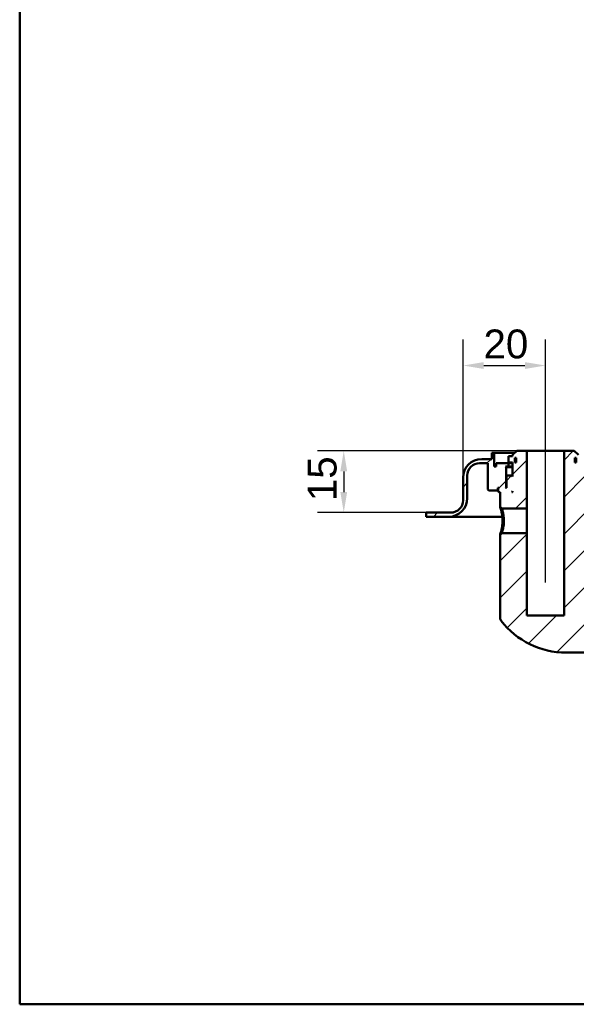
# Model space of a CAD drawing. Header units: millimetres. Extents: x 20 to 833, y 20 to 574.
# Tile 1 of 8: x 20 to 155, y 20 to 259. Entities that reach past the tile are written whole.
import ezdxf

# ---------------------------------------------------------------- set-up
doc = ezdxf.new("R2010")
doc.units = ezdxf.units.MM
doc.header["$LTSCALE"] = 2
for name, color, linetype, lineweight in [('Bemaßungen(DIN)', 7, 'Continuous', 25), ('Mittellinie(DIN)', 7, 'Continuous', 25), ('Sichtbare Kanten(DIN)', 7, 'Continuous', 50), ('Skizziergeometrie(DIN)', 7, 'Continuous', 50)]:
    doc.layers.add(name, color=color, linetype=linetype, lineweight=lineweight)
doc.layers.add('Schraffur', color=179, linetype='Continuous', lineweight=9, true_color=0x1e1e47)
doc.styles.add('STANDARD-DIN~0', font='arial.ttf')
doc.dimstyles.new('CAD-LAN', dxfattribs={"dimscale": 2, "dimtxt": 3.5, "dimasz": 2.5, "dimexe": 3.175, "dimexo": 0, "dimgap": 0.8, "dimtad": 1, "dimrnd": 1e-08, "dimtxsty": 'STANDARD-DIN~0', "dimcen": 0.09, "dimdle": 10, "dimclrd": 250, "dimclre": 250, "dimclrt": 250, "dimadec": 0, "dimazin": 2, "dimtfac": 1, "dimtmove": 0, "dimatfit": 3, "dimfxl": 1, "dimtolj": 1, "dimtzin": 0, "dimlwd": 25, "dimlwe": 25, "dimarcsym": 0})

# ---------------------------------------------------------------- blocks, each defined once
blk = doc.blocks.new('Ränder Standardrahmen')
at = {"layer": 'Skizziergeometrie(DIN)', "flags": 128}
blk.add_lwpolyline([(10, 10), (10, 287), (410, 287), (410, 10), (10, 10)], dxfattribs=at)
blk = doc.blocks.new('*D25')
at = {"layer": 'Bemaßungen(DIN)', "color": 250, "linetype": 'Continuous', "lineweight": 25, "true_color": 0x3f3f3f, "transparency": 16777216}
for p, q in [((127.71, 147.95), (127.71, 181.53)), ((147.71, 159.45), (147.71, 181.53)), ((132.71, 175.18), (142.71, 175.18))]:
    blk.add_line(p, q, dxfattribs=at)
at = {"layer": 'Bemaßungen(DIN)', "color": 250, "linetype": 'Continuous', "true_color": 0x3f3f3f, "transparency": 16777216}
for points in [[(132.71, 176.01), (132.71, 174.35), (127.71, 175.18)], [(142.71, 176.01), (142.71, 174.35), (147.71, 175.18)]]:
    blk.add_solid(points, dxfattribs=at)
at = {"layer": 'Defpoints', "color": 0, "linetype": 'Continuous', "transparency": 16777216}
for p in [(147.71, 175.18), (147.71, 159.45), (127.71, 147.95)]:
    blk.add_point(p, dxfattribs=at)
at = {"layer": 'Bemaßungen(DIN)', "color": 250, "linetype": 'Continuous', "lineweight": 25, "true_color": 0x3f3f3f, "transparency": 16777216, "insert": (132.65, 183.93), "char_height": 7, "attachment_point": 1, "style": 'STANDARD-DIN~0'}
blk.add_mtext('\\A1;20', dxfattribs=at)
blk = doc.blocks.new('*D26')
at = {"layer": 'Bemaßungen(DIN)', "color": 250, "linetype": 'Continuous', "lineweight": 25, "true_color": 0x3f3f3f, "transparency": 16777216}
for p, q in [((140.71, 154.45), (92.36, 154.45)), ((98.71, 149.45), (98.71, 144.45)), ((118.71, 139.45), (92.36, 139.45))]:
    blk.add_line(p, q, dxfattribs=at)
at = {"layer": 'Bemaßungen(DIN)', "color": 250, "linetype": 'Continuous', "true_color": 0x3f3f3f, "transparency": 16777216}
for points in [[(97.88, 149.45), (99.54, 149.45), (98.71, 154.45)], [(97.88, 144.45), (99.54, 144.45), (98.71, 139.45)]]:
    blk.add_solid(points, dxfattribs=at)
at = {"layer": 'Defpoints', "color": 0, "linetype": 'Continuous', "transparency": 16777216}
for p in [(140.71, 154.45), (98.71, 139.45), (118.71, 139.45)]:
    blk.add_point(p, dxfattribs=at)
at = {"layer": 'Bemaßungen(DIN)', "color": 250, "linetype": 'Continuous', "lineweight": 25, "true_color": 0x3f3f3f, "transparency": 16777216, "insert": (89.96, 142.24), "char_height": 7, "attachment_point": 1, "rotation": 90, "style": 'STANDARD-DIN~0'}
blk.add_mtext('\\A1;15', dxfattribs=at)

msp = doc.modelspace()

# ---------------------------------------------------------------- hatches: boundary and pattern name
at = {"layer": 'Schraffur'}
h = msp.add_hatch(dxfattribs=at)
h.set_pattern_fill('ANSI31', color=256, scale=50.8, style=0)
h.set_pattern_definition([(45, (0, 0), (-4.49013, 4.49013), [])])
edge = h.paths.add_edge_path()
edge.add_spline(control_points=[(137.082, 134.454), (137.02, 134.394), (136.958, 134.334), (136.834, 134.214), (136.772, 134.153), (136.71, 134.093)], knot_values=[-0.0518021, -0.0518021, -0.0518021, -0.0518021, -0.0259877, -0.0259877, 0, 0, 0, 0], degree=3, periodic=0)
edge.add_line((136.71, 134.093), (136.71, 113.794))
edge.add_spline(control_points=[(136.71, 113.794), (136.709, 113.711), (136.719, 113.597), (136.799, 113.366), (136.852, 113.267), (136.919, 113.18)], knot_values=[-0.0735795, -0.0735795, -0.0735795, -0.0735795, -0.0330472, -0.0330472, 0, 0, 0, 0], degree=3, periodic=0)
edge.add_ellipse((152.71, 125.454), major_axis=(-15.791, -12.274), ratio=1, start_angle=0, end_angle=52.14331)
edge.add_line((152.71, 105.454), (244.71, 105.454))
edge.add_spline(control_points=[(244.71, 105.454), (246.769, 105.454), (248.825, 105.78), (252.746, 107.03), (254.604, 107.951), (258.442, 110.677), (260.262, 112.615), (263.142, 117.21), (263.672, 119.024), (264.149, 120.686)], knot_values=[-1.7725748, -1.7725748, -1.7725748, -1.7725748, -1.3895342, -1.3895342, -1.0067921, -1.0067921, -0.5187618, -0.5187618, 0, 0, 0, 0], degree=3, periodic=0)
edge.add_line((264.149, 120.686), (270.702, 143.54))
edge.add_ellipse((269.26, 143.954), major_axis=(1.442, -0.413), ratio=1, start_angle=0, end_angle=106)
edge.add_line((269.26, 145.454), (265.557, 145.454))
edge.add_ellipse((265.557, 138.454), major_axis=(0, 7), ratio=1, start_angle=0, end_angle=48.30264)
edge.add_ellipse((261.45, 142.112), major_axis=(-1.12, 0.998), ratio=1, start_angle=0, end_angle=25.69736)
edge.add_line((260.008, 142.526), (254.536, 123.442))
edge.add_spline(control_points=[(254.536, 123.442), (254.252, 122.45), (253.877, 121.474), (253.058, 120.035), (252.461, 119.102), (250.516, 117.297), (249.434, 116.602), (247.028, 115.647), (245.802, 115.454), (244.71, 115.454)], knot_values=[-1.5570511, -1.5570511, -1.5570511, -1.5570511, -0.9847975, -0.9847975, -0.6392632, -0.6392632, -0.3276597, -0.3276597, 0, 0, 0, 0], degree=3, periodic=0)
edge.add_line((244.71, 115.454), (168.71, 115.454))
edge.add_ellipse((168.71, 125.454), major_axis=(0, -10), ratio=1, start_angle=270, end_angle=360, ccw=False)
edge.add_line((158.71, 125.454), (158.71, 144.454))
edge.add_line((158.71, 144.454), (159.01, 144.454))
edge.add_line((159.01, 144.454), (159.21, 144.654))
edge.add_line((159.21, 144.654), (159.21, 145.254))
edge.add_line((159.21, 145.254), (159.01, 145.454))
edge.add_line((159.01, 145.454), (159.31, 145.454))
edge.add_line((159.31, 145.454), (159.31, 144.954))
edge.add_line((159.31, 144.954), (159.41, 144.854))
edge.add_line((159.41, 144.854), (161.51, 144.854))
edge.add_line((161.51, 144.854), (161.71, 145.054))
edge.add_line((161.71, 145.054), (161.71, 151.454))
edge.add_line((161.71, 151.454), (275.71, 151.454))
edge.add_ellipse((275.71, 148.454), major_axis=(0, 3), ratio=1, start_angle=270, end_angle=360, ccw=False)
edge.add_line((278.71, 148.454), (278.71, 142.954))
edge.add_ellipse((283.21, 142.954), major_axis=(-4.5, 0), ratio=1, start_angle=0, end_angle=90)
edge.add_line((283.21, 138.454), (288.71, 138.454))
edge.add_line((288.71, 138.454), (288.71, 139.454))
edge.add_line((288.71, 139.454), (282.71, 139.454))
edge.add_ellipse((282.71, 142.454), major_axis=(0, -3), ratio=1, start_angle=270, end_angle=360, ccw=False)
edge.add_line((279.71, 142.454), (279.71, 147.954))
edge.add_ellipse((275.21, 147.954), major_axis=(4.5, 0), ratio=1, start_angle=0, end_angle=90)
edge.add_line((275.21, 152.454), (160.71, 152.454))
edge.add_line((160.71, 152.454), (160.71, 153.954))
edge.add_line((160.71, 153.954), (160.21, 153.954))
edge.add_line((160.21, 153.954), (160.21, 150.654))
edge.add_line((160.21, 150.654), (159.71, 150.654))
edge.add_line((159.71, 150.654), (159.71, 151.454))
edge.add_line((159.71, 151.454), (156.71, 151.454))
edge.add_line((156.71, 151.454), (156.71, 150.654))
edge.add_line((156.71, 150.654), (157.46, 150.654))
edge.add_line((157.46, 150.654), (157.26, 150.454))
edge.add_line((157.26, 150.454), (157.26, 145.654))
edge.add_line((157.26, 145.654), (157.46, 145.454))
edge.add_line((157.46, 145.454), (157.21, 145.454))
edge.add_line((157.21, 145.454), (157.21, 148.254))
edge.add_line((157.21, 148.254), (157.01, 148.454))
edge.add_line((157.01, 148.454), (155.91, 148.454))
edge.add_line((155.91, 148.454), (155.71, 148.254))
edge.add_line((155.71, 148.254), (155.71, 151.654))
edge.add_line((155.71, 151.654), (156.677, 151.654))
edge.add_line((156.677, 151.654), (156.677, 153.154))
edge.add_line((156.677, 153.154), (155.71, 153.154))
edge.add_line((155.71, 153.154), (155.71, 153.454))
edge.add_line((155.71, 153.454), (154.71, 154.454))
edge.add_line((154.71, 154.454), (152.21, 154.454))
edge.add_line((152.21, 154.454), (152.21, 114.454))
edge.add_line((152.21, 114.454), (143.21, 114.454))
edge.add_line((143.21, 114.454), (143.21, 134.454))
edge.add_line((143.21, 134.454), (137.082, 134.454))
h.paths.add_polyline_path([(154.81, 151.654), (154.81, 152.754), (155.174, 152.754), (155.174, 151.654)], flags=0)
h.paths.add_polyline_path([(155.91, 144.454), (155.71, 144.454), (155.71, 144.654)], flags=0)
edge = h.paths.add_edge_path()
edge.add_spline(control_points=[(136.71, 140.815), (136.773, 140.754), (136.835, 140.694), (136.959, 140.574), (137.021, 140.514), (137.083, 140.454)], knot_values=[-0.0519736, -0.0519736, -0.0519736, -0.0519736, -0.0259868, -0.0259868, -0.0001655, -0.0001655, -0.0001655, -0.0001655], degree=3, periodic=0)
edge.add_line((137.083, 140.454), (143.21, 140.454))
edge.add_line((143.21, 140.454), (143.21, 154.454))
edge.add_line((143.21, 154.454), (140.71, 154.454))
edge.add_line((140.71, 154.454), (139.71, 153.454))
edge.add_line((139.71, 153.454), (139.71, 153.154))
edge.add_line((139.71, 153.154), (138.743, 153.154))
edge.add_line((138.743, 153.154), (138.743, 151.654))
edge.add_line((138.743, 151.654), (139.71, 151.654))
edge.add_line((139.71, 151.654), (139.71, 148.254))
edge.add_line((139.71, 148.254), (139.51, 148.454))
edge.add_line((139.51, 148.454), (138.41, 148.454))
edge.add_line((138.41, 148.454), (138.21, 148.254))
edge.add_line((138.21, 148.254), (138.21, 145.454))
edge.add_line((138.21, 145.454), (137.96, 145.454))
edge.add_line((137.96, 145.454), (138.16, 145.654))
edge.add_line((138.16, 145.654), (138.16, 150.454))
edge.add_line((138.16, 150.454), (137.96, 150.654))
edge.add_line((137.96, 150.654), (138.71, 150.654))
edge.add_line((138.71, 150.654), (138.71, 151.454))
edge.add_line((138.71, 151.454), (135.71, 151.454))
edge.add_line((135.71, 151.454), (135.71, 150.654))
edge.add_line((135.71, 150.654), (135.21, 150.654))
edge.add_line((135.21, 150.654), (135.21, 153.954))
edge.add_line((135.21, 153.954), (134.71, 153.954))
edge.add_line((134.71, 153.954), (134.71, 152.454))
edge.add_line((134.71, 152.454), (132.21, 152.454))
edge.add_ellipse((132.21, 147.954), major_axis=(0, 4.5), ratio=1, start_angle=0, end_angle=90)
edge.add_line((127.71, 147.954), (127.71, 142.454))
edge.add_ellipse((124.71, 142.454), major_axis=(3, 0), ratio=1, start_angle=270, end_angle=360, ccw=False)
edge.add_line((124.71, 139.454), (118.71, 139.454))
edge.add_line((118.71, 139.454), (118.71, 138.454))
edge.add_line((118.71, 138.454), (124.21, 138.454))
edge.add_ellipse((124.21, 142.954), major_axis=(0, -4.5), ratio=1, start_angle=0, end_angle=90)
edge.add_line((128.71, 142.954), (128.71, 148.454))
edge.add_ellipse((131.71, 148.454), major_axis=(-3, 0), ratio=1, start_angle=270, end_angle=360, ccw=False)
edge.add_line((131.71, 151.454), (133.71, 151.454))
edge.add_line((133.71, 151.454), (133.71, 145.054))
edge.add_line((133.71, 145.054), (133.91, 144.854))
edge.add_line((133.91, 144.854), (136.01, 144.854))
edge.add_line((136.01, 144.854), (136.11, 144.954))
edge.add_line((136.11, 144.954), (136.11, 145.454))
edge.add_line((136.11, 145.454), (136.41, 145.454))
edge.add_line((136.41, 145.454), (136.21, 145.254))
edge.add_line((136.21, 145.254), (136.21, 144.654))
edge.add_line((136.21, 144.654), (136.41, 144.454))
edge.add_line((136.41, 144.454), (136.71, 144.454))
edge.add_line((136.71, 144.454), (136.71, 140.815))
h.paths.add_polyline_path([(139.71, 144.454), (139.51, 144.454), (139.71, 144.654)], flags=0)
h.paths.add_polyline_path([(140.61, 152.754), (140.61, 151.654), (140.246, 151.654), (140.246, 152.754)], flags=0)

# ---------------------------------------------------------------- linework, layer by layer
at = {"layer": 'Mittellinie(DIN)', "linetype": 'Continuous'}
msp.add_line((147.71, 122.454), (147.71, 159.454), dxfattribs=at)
at = {"layer": 'Sichtbare Kanten(DIN)'}
for p, q in [((135.21, 153.954), (134.71, 153.954)), ((134.71, 153.954), (134.71, 152.454)), ((135.21, 150.654), (135.21, 153.954)), ((135.21, 153.954), (140.21, 153.954)), ((139.71, 153.154), (138.743, 153.154)), ((138.743, 153.154), (138.743, 151.654)), ((140.71, 154.454), (139.71, 153.454)), ((139.71, 153.454), (139.71, 153.154)), ((143.21, 154.454), (140.71, 154.454)), ((143.21, 140.454), (143.21, 154.454)), ((143.21, 154.454), (152.21, 154.454)), ((154.71, 154.454), (152.21, 154.454)), ((152.21, 154.454), (152.21, 114.454)), ((155.71, 153.454), (154.71, 154.454)), ((131.71, 151.454), (133.71, 151.454)), ((134.71, 152.454), (132.21, 152.454)), ((133.71, 151.454), (133.71, 145.054)), ((138.71, 151.454), (135.71, 151.454)), ((135.71, 151.454), (135.71, 150.654)), ((138.71, 150.654), (138.71, 151.454)), ((138.71, 151.454), (139.71, 151.454)), ((138.743, 151.654), (139.71, 151.654)), ((139.71, 151.654), (139.71, 148.254)), ((140.246, 151.654), (140.246, 152.754)), ((140.246, 152.754), (140.61, 152.754)), ((140.61, 151.654), (140.246, 151.654)), ((140.61, 152.754), (140.61, 151.654)), ((154.81, 151.654), (154.81, 152.754)), ((154.81, 152.754), (155.174, 152.754)), ((155.174, 151.654), (154.81, 151.654)), ((155.174, 152.754), (155.174, 151.654)), ((128.71, 142.954), (128.71, 148.454)), ((135.71, 150.654), (135.21, 150.654)), ((138.16, 150.454), (137.96, 150.654)), ((137.96, 150.654), (138.71, 150.654)), ((138.16, 145.654), (138.16, 150.454)), ((138.16, 150.454), (139.71, 150.454)), ((138.41, 148.454), (138.21, 148.254)), ((139.51, 148.454), (138.41, 148.454)), ((139.71, 150.654), (138.71, 150.654)), ((139.71, 148.254), (139.51, 148.454)), ((139.71, 148.454), (139.51, 148.454)), ((127.71, 147.954), (127.71, 142.454)), ((138.21, 148.254), (138.21, 145.454)), ((133.71, 145.054), (133.91, 144.854)), ((133.91, 144.854), (136.01, 144.854)), ((136.01, 144.854), (136.11, 144.954)), ((136.01, 144.854), (136.21, 144.854)), ((136.11, 144.954), (136.11, 145.454)), ((136.11, 145.454), (136.41, 145.454)), ((136.21, 144.954), (136.11, 144.954)), ((136.41, 145.454), (136.21, 145.254)), ((136.21, 145.254), (136.21, 144.654)), ((136.21, 144.654), (136.41, 144.454)), ((136.41, 144.454), (136.71, 144.454)), ((136.71, 144.454), (136.71, 140.815)), ((137.96, 145.454), (138.16, 145.654)), ((138.21, 145.454), (137.96, 145.454)), ((138.21, 145.654), (138.16, 145.654)), ((139.51, 144.454), (139.71, 144.654)), ((139.71, 144.454), (139.51, 144.454)), ((139.71, 144.654), (139.71, 144.454)), ((124.71, 139.454), (118.71, 139.454)), ((118.71, 139.454), (118.71, 138.454)), ((136.711, 140.815), (137.083, 140.454)), ((137.083, 140.454), (143.21, 140.454)), ((143.21, 140.454), (143.21, 134.454)), ((118.71, 138.454), (124.21, 138.454)), ((124.21, 138.454), (135.71, 138.454)), ((135.71, 138.454), (137.22, 138.454)), ((137.082, 134.454), (136.71, 134.093)), ((136.71, 134.093), (136.71, 113.794)), ((143.21, 134.454), (137.082, 134.454)), ((143.21, 114.454), (143.21, 134.454)), ((152.21, 114.454), (143.21, 114.454)), ((152.71, 105.454), (244.71, 105.454))]:
    msp.add_line(p, q, dxfattribs=at)
for centre, radius, start, end in [((132.21, 147.954), 4.5, 90, 180), ((131.71, 148.454), 3, 90, 180), ((124.21, 142.954), 4.5, 270, 0), ((124.71, 142.454), 3, 270, 0), ((152.71, 125.454), 20, 217.85669, 270)]:
    msp.add_arc(centre, radius, start, end, dxfattribs=at)
for points, knots in [([(136.711, 140.815), (136.711, 140.814), (136.734, 140.743), (136.827, 140.447), (137.067, 139.582), (137.274, 138.463), (137.275, 137.454), (137.275, 137.454), (137.275, 137.454), (137.275, 137.454)], [-0.52855473, -0.52855473, -0.52855473, -0.52855473, -0.45322919, -0.33992189, -0.30215279, 0, 0, 0, 0.0000275, 0.0000275, 0.0000275, 0.0000275]), ([(137.628, 137.454), (137.628, 137.454), (137.628, 137.454), (137.628, 137.454), (137.627, 138.355), (137.449, 139.242), (137.292, 139.798), (137.272, 139.868), (137.253, 139.932), (137.235, 139.992), (137.18, 140.17), (137.135, 140.302), (137.109, 140.378), (137.092, 140.428), (137.083, 140.454), (137.083, 140.454)], [2.11504194, 2.11504194, 2.11504194, 2.11504194, 2.11506954, 2.11506954, 2.11506954, 2.41722233, 2.41722233, 2.41722233, 2.45499143, 2.45499143, 2.45499143, 2.56829872, 2.56829872, 2.56829872, 2.6438729, 2.6438729, 2.6438729, 2.6438729]), ([(137.275, 137.454), (137.276, 136.949), (137.187, 135.933), (136.916, 134.741), (136.738, 134.179), (136.71, 134.094), (136.71, 134.093)], [-2.11504203, -2.11504203, -2.11504203, -2.11504203, -1.96399314, -1.81291674, -1.66184035, -1.58650113, -1.58650113, -1.58650113, -1.58650113]), ([(137.082, 134.454), (137.082, 134.454), (137.091, 134.48), (137.108, 134.53), (137.143, 134.631), (137.212, 134.831), (137.29, 135.109), (137.368, 135.387), (137.455, 135.742), (137.52, 136.146), (137.586, 136.55), (137.629, 137.004), (137.628, 137.454)], [3.70156316, 3.70156316, 3.70156316, 3.70156316, 3.77690989, 3.77690989, 3.77690989, 3.92798628, 3.92798628, 3.92798628, 4.07906268, 4.07906268, 4.07906268, 4.23011147, 4.23011147, 4.23011147, 4.23011147]), ([(136.709, 113.794), (136.709, 113.711), (136.719, 113.597), (136.799, 113.366), (136.852, 113.267), (136.919, 113.18)], [-0.073579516, -0.073579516, -0.073579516, -0.073579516, -0.033047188, -0.033047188, 0, 0, 0, 0])]:
    msp.add_open_spline(points, degree=3, knots=knots, dxfattribs=at)

# ---------------------------------------------------------------- block references
at = {"xscale": 2, "yscale": 2, "zscale": 2}
msp.add_blockref('Ränder Standardrahmen', (0, 0), dxfattribs=at)

# ---------------------------------------------------------------- dimensions: what is measured, and where the dimension line sits
at = {"layer": 'Bemaßungen(DIN)', "color": 250, "linetype": 'Continuous', "lineweight": 25, "true_color": 0x3f3f3f}
for base, p1, p2, angle, picture, middle in [((147.71, 175.181), (127.71, 147.954), (147.71, 159.454), 180, '*D25', (137.71, 175.181)), ((98.71, 139.454), (140.71, 154.454), (118.71, 139.454), 90, '*D26', (98.71, 146.954))]:
    dim = msp.add_linear_dim(base=base, p1=p1, p2=p2, angle=angle, dimstyle='CAD-LAN', override={"dimgap": 0.8, "dimdec": 2, "dimtol": 0, "dimlim": 0, "dimtp": 0, "dimtm": 0, "dimtdec": 2, "dimtofl": 0, "dimatfit": 1}, dxfattribs=at)
    dim.commit()
    dim.dimension.update_dxf_attribs({"geometry": picture, "text_midpoint": middle, "dimtype": 160})

doc.saveas('drawing.dxf')
